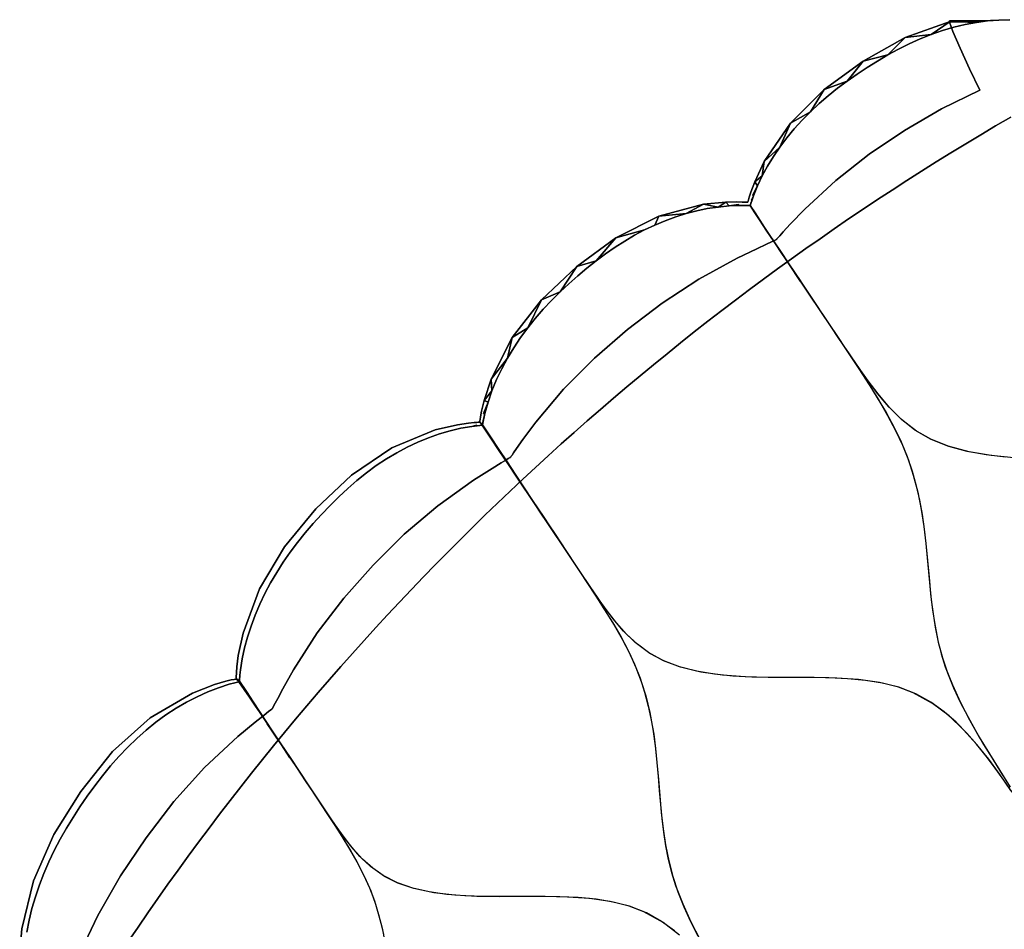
# Model space of a CAD drawing. Header units: centimetres. Extents: x -135 to 135, y -135 to 135.
# Tile 12 of 17: x -112 to -65, y 73 to 117. Entities that reach past the tile are written whole.
import ezdxf

# ---------------------------------------------------------------- set-up
doc = ezdxf.new("R2010")
doc.units = ezdxf.units.CM
doc.layers.get('0').update_dxf_attribs({"true_color": 0x5890e1})

msp = doc.modelspace()

# ---------------------------------------------------------------- linework, layer by layer
at = {"color": 206, "true_color": 0x6c0888}
for points in [[(-109.668, 71.659), (-108.728, 73.637), (-107.637, 75.539), (-106.412, 77.359), (-105.079, 79.102), (-103.614, 80.731), (-102.011, 82.221), (-101.171, 82.914), (-100.746, 83.251), (-100.534, 83.417), (-100.427, 83.5), (-100.374, 83.542), (-100.356, 83.559), (-100.35, 83.565), (-100.341, 83.58), (-100.333, 83.595), (-100.326, 83.609), (-100.215, 83.825), (-100.095, 84.056), (-99.85, 84.516), (-99.335, 85.428), (-98.199, 87.194), (-96.921, 88.867), (-95.519, 90.442), (-94.022, 91.931), (-92.412, 93.296), (-90.694, 94.52), (-89.809, 95.082), (-89.364, 95.354), (-89.142, 95.49), (-89.031, 95.558), (-88.976, 95.592), (-88.948, 95.608), (-88.934, 95.616), (-88.928, 95.621), (-88.921, 95.626), (-88.916, 95.632), (-88.911, 95.639), (-88.902, 95.651), (-88.883, 95.678), (-88.847, 95.731), (-88.775, 95.838), (-88.629, 96.05), (-88.332, 96.472), (-87.713, 97.304), (-86.373, 98.896), (-84.899, 100.378), (-83.315, 101.749), (-81.647, 103.024), (-79.886, 104.171), (-78.042, 105.174), (-77.103, 105.63), (-76.634, 105.852), (-76.4, 105.962), (-76.283, 106.017), (-76.181, 106.065), (-76.167, 106.072), (-76.16, 106.076), (-76.157, 106.078), (-76.154, 106.081), (-76.144, 106.093), (-76.124, 106.116), (-76.082, 106.163), (-76, 106.256), (-75.833, 106.442), (-75.495, 106.812), (-74.795, 107.536), (-73.307, 108.909), (-71.705, 110.165), (-70.01, 111.306), (-68.246, 112.346), (-66.403, 113.248), (-66.896, 114.258), (-67.35, 115.252), (-67.689, 116.052), (-67.854, 116.499), (-67.862, 116.566), (-67.824, 116.533), (-69.981, 115.767), (-72.004, 114.639), (-73.873, 113.273), (-75.489, 111.656), (-76.743, 109.819), (-77.204, 108.845), (-77.386, 108.35), (-77.465, 108.102), (-77.501, 107.977), (-77.519, 107.915), (-77.527, 107.884), (-77.53, 107.868), (-77.533, 107.865), (-77.536, 107.862), (-77.544, 107.859), (-77.559, 107.859), (-77.672, 107.867), (-77.801, 107.872), (-78.06, 107.878), (-78.586, 107.868), (-79.657, 107.763), (-81.81, 107.188), (-83.864, 106.156), (-85.74, 104.779), (-87.429, 103.183), (-88.835, 101.366), (-89.853, 99.377), (-90.193, 98.347), (-90.314, 97.829), (-90.362, 97.571), (-90.382, 97.442), (-90.393, 97.378), (-90.399, 97.346), (-90.402, 97.329), (-90.265, 97.184), (-90.268, 97.175), (-90.273, 97.168), (-90.28, 97.163), (-90.417, 97.31), (-90.425, 97.307), (-90.442, 97.305), (-90.474, 97.306), (-90.539, 97.299), (-90.67, 97.289), (-90.933, 97.262), (-91.464, 97.186), (-92.531, 96.939), (-94.625, 96.077), (-96.561, 94.771), (-98.271, 93.144), (-99.769, 91.32), (-100.962, 89.315), (-101.758, 87.186), (-101.986, 86.104), (-102.052, 85.567), (-102.073, 85.301), (-102.084, 85.054), (-102.084, 85.037), (-102.085, 85.02), (-102.091, 85.002), (-101.936, 84.873), (-101.941, 84.866), (-102.097, 84.995), (-102.12, 84.981), (-102.187, 84.967), (-102.321, 84.938), (-102.588, 84.873), (-103.124, 84.719), (-104.188, 84.312), (-106.218, 83.121), (-108.019, 81.501), (-109.549, 79.591), (-110.843, 77.514), (-111.81, 75.294), (-112.37, 72.997), (-112.478, 71.854)], [(-64.959, 116.622), (-65.489, 116.607), (-67.854, 116.499), (-67.689, 116.052), (-67.35, 115.252), (-66.896, 114.258), (-66.403, 113.248), (-68.246, 112.346), (-70.01, 111.306), (-71.705, 110.165), (-73.307, 108.909), (-74.795, 107.536), (-75.495, 106.812), (-75.833, 106.442), (-76, 106.256), (-76.082, 106.163), (-76.124, 106.116), (-76.144, 106.093), (-76.154, 106.081), (-76.157, 106.078), (-76.16, 106.076), (-76.167, 106.072), (-76.181, 106.065), (-76.283, 106.017), (-76.4, 105.962), (-76.634, 105.852), (-77.103, 105.63), (-78.042, 105.174), (-79.886, 104.171), (-81.647, 103.024), (-83.315, 101.749), (-84.899, 100.378), (-86.373, 98.896), (-87.713, 97.304), (-88.332, 96.472), (-88.629, 96.05), (-88.775, 95.838), (-88.847, 95.731), (-88.883, 95.678), (-88.902, 95.651), (-88.911, 95.639), (-88.916, 95.632), (-88.921, 95.626), (-88.928, 95.621), (-88.934, 95.616), (-88.948, 95.608), (-88.976, 95.592), (-89.031, 95.558), (-89.142, 95.49), (-89.364, 95.354), (-89.809, 95.082), (-90.694, 94.52), (-92.412, 93.296), (-94.022, 91.931), (-95.519, 90.442), (-96.921, 88.867), (-98.199, 87.194), (-99.335, 85.428), (-99.85, 84.516), (-100.095, 84.056), (-100.215, 83.825), (-100.326, 83.609), (-100.333, 83.595), (-100.341, 83.58), (-100.35, 83.565), (-100.356, 83.559), (-100.374, 83.542), (-100.427, 83.5), (-100.534, 83.417), (-100.746, 83.251), (-101.171, 82.914), (-102.011, 82.221), (-103.614, 80.731), (-105.079, 79.102), (-106.412, 77.359), (-107.637, 75.539), (-108.728, 73.637), (-109.668, 71.659)], [(-65.16, 95.633), (-66.095, 95.735), (-67.008, 95.899), (-67.885, 96.141), (-68.737, 96.482), (-69.441, 96.879), (-70.139, 97.418), (-70.732, 98.008), (-71.284, 98.663), (-71.759, 99.294), (-72.224, 99.954), (-72.688, 100.634), (-73.127, 101.282), (-73.57, 101.938), (-73.998, 102.575), (-74.443, 103.238), (-74.875, 103.884), (-75.302, 104.521), (-75.589, 104.95), (-75.59, 104.95), (-75.591, 104.95), (-75.814, 105.285), (-76.041, 105.624), (-76.269, 105.969), (-76.501, 106.317), (-76.726, 106.656), (-76.953, 107), (-77.183, 107.348), (-77.415, 107.7), (-77.413, 107.703), (-77.409, 107.719), (-77.401, 107.748), (-77.381, 107.809), (-77.343, 107.929), (-77.26, 108.168), (-77.068, 108.646), (-76.844, 109.122), (-76.59, 109.591), (-76.307, 110.053), (-75.998, 110.506), (-75.665, 110.948), (-75.308, 111.381), (-74.93, 111.8), (-74.531, 112.205), (-74.113, 112.596), (-73.678, 112.972), (-73.228, 113.332), (-72.764, 113.677), (-72.29, 114.009), (-71.807, 114.328), (-71.316, 114.636), (-70.816, 114.929), (-70.308, 115.205), (-69.791, 115.463), (-69.266, 115.699), (-68.734, 115.91), (-68.196, 116.096), (-67.654, 116.256), (-67.11, 116.388), (-66.566, 116.49), (-66.025, 116.562), (-65.489, 116.607), (-64.959, 116.622)], [(-107.268, 72.387), (-106.799, 73.077), (-106.325, 73.766), (-105.847, 74.449), (-105.365, 75.131), (-104.878, 75.81), (-104.386, 76.484), (-103.891, 77.156), (-103.391, 77.825), (-102.886, 78.49), (-102.378, 79.153), (-101.865, 79.812), (-101.348, 80.468), (-100.827, 81.12), (-100.301, 81.769), (-99.771, 82.414), (-99.238, 83.056), (-98.7, 83.694), (-98.158, 84.33), (-97.611, 84.961), (-97.061, 85.59), (-96.507, 86.214), (-95.949, 86.835), (-95.386, 87.452), (-94.82, 88.065), (-94.25, 88.676), (-93.676, 89.282), (-93.098, 89.885), (-92.516, 90.483), (-91.93, 91.078), (-91.341, 91.67), (-90.747, 92.257), (-90.15, 92.841), (-89.549, 93.421), (-88.945, 93.996), (-88.336, 94.568), (-87.724, 95.137), (-87.109, 95.7), (-86.489, 96.261), (-85.867, 96.816), (-85.24, 97.368), (-84.61, 97.916), (-83.977, 98.46), (-83.34, 99), (-82.699, 99.536), (-82.055, 100.067), (-81.408, 100.595), (-80.757, 101.118), (-80.103, 101.637), (-79.445, 102.151), (-78.785, 102.662), (-78.121, 103.168), (-77.453, 103.67), (-76.783, 104.168), (-76.109, 104.661), (-75.432, 105.15), (-74.752, 105.635), (-74.069, 106.114), (-73.383, 106.59), (-72.694, 107.062), (-72.001, 107.528), (-71.306, 107.991), (-70.608, 108.448), (-69.907, 108.902), (-69.203, 109.351), (-68.496, 109.795), (-67.786, 110.234), (-67.073, 110.67), (-66.358, 111.101), (-65.639, 111.526), (-64.918, 111.947)], [(-64.918, 111.947), (-65.639, 111.526), (-66.358, 111.101), (-67.073, 110.67), (-67.786, 110.234), (-68.496, 109.795), (-69.203, 109.351), (-69.907, 108.902), (-70.608, 108.448), (-71.306, 107.991), (-72.001, 107.528), (-72.694, 107.062), (-73.383, 106.59), (-74.069, 106.114), (-74.752, 105.635), (-75.432, 105.15), (-76.109, 104.661), (-76.783, 104.168), (-77.453, 103.67), (-78.121, 103.168), (-78.785, 102.662), (-79.445, 102.151), (-80.103, 101.637), (-80.757, 101.118), (-81.408, 100.595), (-82.055, 100.067), (-82.699, 99.536), (-83.34, 99), (-83.977, 98.46), (-84.61, 97.916), (-85.24, 97.368), (-85.867, 96.816), (-86.489, 96.261), (-87.109, 95.7), (-87.724, 95.137), (-88.336, 94.568), (-88.945, 93.996), (-89.549, 93.421), (-90.15, 92.841), (-90.747, 92.257), (-91.341, 91.67), (-91.93, 91.078), (-92.516, 90.483), (-93.098, 89.885), (-93.676, 89.282), (-94.25, 88.676), (-94.82, 88.065), (-95.386, 87.452), (-95.949, 86.835), (-96.507, 86.214), (-97.061, 85.59), (-97.611, 84.961), (-98.158, 84.33), (-98.7, 83.694), (-99.238, 83.056), (-99.771, 82.414), (-100.301, 81.769), (-100.827, 81.12), (-101.348, 80.468), (-101.865, 79.812), (-102.378, 79.153), (-102.886, 78.49), (-103.391, 77.825), (-103.891, 77.156), (-104.386, 76.484), (-104.878, 75.81), (-105.365, 75.131), (-105.847, 74.449), (-106.325, 73.766), (-106.799, 73.077), (-107.268, 72.387)], [(-64.907, 79.64), (-65.43, 80.389), (-65.974, 81.129), (-66.551, 81.851), (-67.178, 82.55), (-67.872, 83.212), (-68.666, 83.815), (-69.598, 84.328), (-70.298, 84.589), (-71.063, 84.782), (-71.887, 84.915), (-72.754, 84.998), (-73.647, 85.041), (-74.56, 85.057), (-75.487, 85.057), (-76.415, 85.058), (-77.335, 85.073), (-78.248, 85.119), (-79.137, 85.209), (-79.996, 85.355), (-80.805, 85.566), (-81.556, 85.852), (-82.234, 86.214), (-82.83, 86.649), (-83.356, 87.143), (-83.835, 87.681), (-84.28, 88.252), (-84.709, 88.852), (-85.131, 89.468), (-85.56, 90.103), (-85.999, 90.756), (-86.448, 91.427), (-86.909, 92.117), (-87.38, 92.824), (-87.866, 93.553), (-87.867, 93.554), (-88.266, 94.153), (-88.673, 94.769), (-89.089, 95.399), (-89.514, 96.046), (-89.884, 96.609), (-90.262, 97.185), (-90.151, 97.725), (-90.001, 98.269), (-89.812, 98.812), (-89.587, 99.357), (-89.342, 99.871), (-89.067, 100.38), (-88.765, 100.882), (-88.437, 101.374), (-88.096, 101.839), (-87.735, 102.289), (-87.354, 102.727), (-86.952, 103.154), (-86.546, 103.558), (-86.127, 103.948), (-85.697, 104.326), (-85.254, 104.697), (-84.814, 105.045), (-84.365, 105.38), (-83.906, 105.699), (-83.436, 106.001), (-82.964, 106.278), (-82.484, 106.533), (-81.994, 106.767), (-81.5, 106.975), (-80.994, 107.161), (-80.488, 107.319), (-79.982, 107.45), (-79.477, 107.554), (-78.953, 107.633), (-78.436, 107.682), (-77.927, 107.7), (-77.415, 107.7), (-77.2, 107.351), (-76.973, 107.014), (-76.793, 106.745), (-76.615, 106.479), (-76.267, 105.961), (-75.932, 105.459), (-75.591, 104.95), (-75.59, 104.95), (-75.589, 104.95), (-74.983, 104.042), (-74.399, 103.17), (-73.835, 102.323), (-73.293, 101.51), (-72.769, 100.721), (-72.266, 99.958), (-71.779, 99.21), (-71.323, 98.483), (-70.9, 97.769), (-70.515, 97.06), (-70.179, 96.36), (-69.892, 95.66), (-69.651, 94.959), (-69.453, 94.261), (-69.293, 93.563), (-69.165, 92.871), (-69.064, 92.178), (-68.984, 91.488), (-68.918, 90.803), (-68.859, 90.123), (-68.798, 89.446), (-68.728, 88.779), (-68.644, 88.118), (-68.54, 87.467), (-68.41, 86.825), (-68.25, 86.192), (-68.056, 85.573), (-67.718, 84.7), (-67.326, 83.85), (-66.891, 83.017), (-66.427, 82.198), (-65.942, 81.391), (-65.442, 80.589), (-64.935, 79.792)], [(-64.762, 95.604), (-65.856, 95.702), (-66.916, 95.879), (-67.919, 96.15), (-68.757, 96.49), (-69.512, 96.924), (-70.175, 97.448), (-70.765, 98.043), (-71.305, 98.687), (-71.817, 99.373), (-72.318, 100.089), (-72.824, 100.833), (-73.342, 101.599), (-73.877, 102.393), (-74.429, 103.215), (-75, 104.067), (-75.59, 104.949), (-74.999, 104.07), (-75.59, 104.949), (-74.999, 104.071), (-75.59, 104.949), (-74.999, 104.072), (-75.59, 104.949), (-74.999, 104.07), (-75.59, 104.949), (-74.999, 104.067), (-75.59, 104.949), (-74.997, 104.062), (-75.59, 104.949), (-74.995, 104.058), (-75.59, 104.949), (-74.993, 104.052), (-75.59, 104.949), (-74.989, 104.045), (-75.59, 104.949), (-74.984, 104.038), (-75.59, 104.949), (-74.977, 104.03), (-75.59, 104.949), (-74.97, 104.023), (-74.374, 103.132), (-73.8, 102.271), (-73.248, 101.443), (-72.716, 100.64), (-72.202, 99.861), (-71.711, 99.104), (-71.249, 98.362), (-70.823, 97.634), (-70.44, 96.914), (-70.107, 96.197), (-69.826, 95.482), (-69.593, 94.769), (-69.375, 93.942), (-69.207, 93.119), (-69.079, 92.298), (-68.983, 91.483), (-68.906, 90.672), (-68.836, 89.867), (-68.76, 89.073), (-68.667, 88.285), (-68.547, 87.513), (-68.393, 86.752), (-68.195, 86.007), (-67.949, 85.277), (-67.66, 84.567), (-67.335, 83.87), (-66.982, 83.186), (-66.608, 82.511), (-66.219, 81.847), (-65.814, 81.184), (-65.402, 80.526), (-64.985, 79.872)], [(-80.811, 72.691), (-81.601, 73.301), (-82.529, 73.816), (-83.226, 74.08), (-83.988, 74.275), (-84.808, 74.411), (-85.671, 74.495), (-86.559, 74.537), (-87.466, 74.55), (-88.385, 74.546), (-89.302, 74.539), (-90.211, 74.543), (-91.108, 74.573), (-91.979, 74.644), (-92.818, 74.765), (-93.602, 74.944), (-94.325, 75.192), (-94.973, 75.512), (-95.535, 75.901), (-96.026, 76.346), (-96.466, 76.829), (-96.87, 77.34), (-97.253, 77.872), (-97.626, 78.414), (-98, 78.967), (-98.379, 79.53), (-98.762, 80.103), (-99.151, 80.686), (-99.545, 81.276), (-99.947, 81.878), (-99.947, 81.878), (-100.274, 82.367), (-100.603, 82.865), (-100.937, 83.37), (-101.274, 83.883), (-101.6, 84.378), (-101.931, 84.881), (-101.928, 84.89), (-101.927, 84.906), (-101.927, 84.923), (-101.909, 85.164), (-101.881, 85.423), (-101.801, 85.945), (-101.689, 86.472), (-101.546, 86.999), (-101.376, 87.525), (-101.178, 88.051), (-100.956, 88.571), (-100.708, 89.086), (-100.437, 89.595), (-100.144, 90.095), (-99.829, 90.586), (-99.493, 91.066), (-99.14, 91.536), (-98.771, 91.995), (-98.387, 92.443), (-97.992, 92.882), (-97.585, 93.31), (-97.166, 93.726), (-96.735, 94.128), (-96.291, 94.515), (-95.833, 94.881), (-95.362, 95.226), (-94.878, 95.547), (-94.384, 95.843), (-93.881, 96.112), (-93.371, 96.353), (-92.856, 96.564), (-92.337, 96.746), (-91.817, 96.897), (-91.299, 97.017), (-90.783, 97.105), (-90.527, 97.139), (-90.399, 97.151), (-90.335, 97.159), (-90.305, 97.159), (-90.288, 97.161), (-90.287, 97.161), (-89.869, 96.543), (-89.461, 95.938), (-89.048, 95.321), (-88.644, 94.718), (-88.251, 94.129), (-87.867, 93.554), (-87.866, 93.553), (-87.328, 92.743), (-86.808, 91.962), (-86.302, 91.199), (-85.813, 90.46), (-85.339, 89.74), (-84.88, 89.042), (-84.437, 88.354), (-84.019, 87.683), (-83.631, 87.018), (-83.278, 86.354), (-82.969, 85.692), (-82.707, 85.027), (-82.488, 84.354), (-82.309, 83.683), (-82.165, 83.007), (-82.051, 82.332), (-81.962, 81.654), (-81.893, 80.977), (-81.836, 80.301), (-81.784, 79.628), (-81.728, 78.955), (-81.663, 78.29), (-81.581, 77.628), (-81.477, 76.974), (-81.349, 76.329), (-81.189, 75.692), (-80.996, 75.068), (-80.659, 74.189), (-80.268, 73.334), (-79.836, 72.495)], [(-64.847, 79.55), (-65.249, 80.131), (-65.663, 80.71), (-66.092, 81.28), (-66.543, 81.84), (-67.025, 82.386), (-67.542, 82.91), (-68.112, 83.409), (-68.746, 83.866), (-69.466, 84.266), (-70.29, 84.585), (-71.215, 84.811), (-72.219, 84.952), (-73.267, 85.026), (-74.353, 85.054), (-75.456, 85.056), (-76.564, 85.058), (-77.668, 85.085), (-78.743, 85.161), (-79.783, 85.312), (-80.762, 85.553), (-81.575, 85.859), (-82.302, 86.256), (-82.935, 86.737), (-83.492, 87.284), (-83.994, 87.877), (-84.468, 88.507), (-84.926, 89.164), (-85.387, 89.844), (-85.857, 90.542), (-86.339, 91.262), (-86.834, 92.002), (-87.343, 92.766), (-87.867, 93.553), (-87.343, 92.769), (-87.867, 93.553), (-87.343, 92.77), (-87.867, 93.553), (-87.343, 92.77), (-87.867, 93.553), (-87.344, 92.769), (-87.867, 93.553), (-87.343, 92.766), (-87.867, 93.553), (-87.342, 92.761), (-87.867, 93.553), (-87.341, 92.757), (-87.867, 93.553), (-87.338, 92.751), (-87.867, 93.553), (-87.334, 92.745), (-87.867, 93.553), (-87.33, 92.739), (-87.867, 93.553), (-87.323, 92.732), (-87.867, 93.553), (-87.317, 92.727), (-86.785, 91.928), (-86.27, 91.151), (-85.773, 90.399), (-85.29, 89.666), (-84.823, 88.953), (-84.374, 88.256), (-83.951, 87.57), (-83.561, 86.892), (-83.209, 86.216), (-82.904, 85.538), (-82.647, 84.857), (-82.435, 84.172), (-82.239, 83.374), (-82.088, 82.574), (-81.976, 81.772), (-81.892, 80.973), (-81.825, 80.171), (-81.763, 79.373), (-81.692, 78.583), (-81.603, 77.796), (-81.485, 77.02), (-81.331, 76.255), (-81.134, 75.505), (-80.889, 74.771), (-80.601, 74.057), (-80.278, 73.354), (-79.926, 72.665)], [(-112.478, 71.854), (-112.37, 72.997), (-111.81, 75.294), (-110.843, 77.514), (-109.549, 79.591), (-108.019, 81.501), (-106.218, 83.121), (-104.188, 84.312), (-103.124, 84.719), (-102.588, 84.873), (-102.321, 84.938), (-102.187, 84.967), (-102.12, 84.981), (-102.097, 84.995), (-101.941, 84.866), (-101.955, 84.853), (-101.964, 84.849), (-102.029, 84.832), (-102.158, 84.8), (-102.417, 84.729), (-102.936, 84.564), (-103.452, 84.366), (-103.966, 84.135), (-104.473, 83.872), (-104.973, 83.58), (-105.463, 83.258), (-105.942, 82.909), (-106.407, 82.533), (-106.858, 82.134), (-107.294, 81.712), (-107.713, 81.271), (-108.116, 80.813), (-108.503, 80.34), (-108.876, 79.855), (-109.236, 79.36), (-109.584, 78.856), (-109.918, 78.345), (-110.237, 77.824), (-110.538, 77.294), (-110.819, 76.756), (-111.08, 76.21), (-111.319, 75.657), (-111.533, 75.099), (-111.723, 74.536), (-111.889, 73.971), (-112.028, 73.405), (-112.141, 72.84)], [(-112.141, 72.84), (-112.028, 73.405), (-111.889, 73.971), (-111.723, 74.536), (-111.533, 75.099), (-111.319, 75.657), (-111.08, 76.21), (-110.819, 76.756), (-110.538, 77.294), (-110.237, 77.824), (-109.918, 78.345), (-109.584, 78.856), (-109.236, 79.36), (-108.876, 79.855), (-108.503, 80.34), (-108.116, 80.813), (-107.713, 81.271), (-107.294, 81.712), (-106.858, 82.134), (-106.407, 82.533), (-105.942, 82.909), (-105.463, 83.258), (-104.973, 83.58), (-104.473, 83.872), (-103.966, 84.135), (-103.452, 84.366), (-102.936, 84.564), (-102.417, 84.729), (-102.158, 84.8), (-102.029, 84.832), (-101.964, 84.849), (-101.955, 84.853), (-101.703, 84.483), (-101.454, 84.118), (-101.196, 83.736), (-100.94, 83.357), (-100.686, 82.979), (-100.437, 82.609), (-100.196, 82.248), (-99.948, 81.878), (-99.947, 81.878), (-99.947, 81.878), (-99.502, 81.209), (-99.067, 80.555), (-98.638, 79.908), (-98.22, 79.274), (-97.809, 78.65), (-97.408, 78.037), (-97.015, 77.425), (-96.642, 76.817), (-96.293, 76.208), (-95.973, 75.591), (-95.692, 74.968), (-95.453, 74.334), (-95.253, 73.688), (-95.089, 73.035), (-94.957, 72.374)], [(-81.05, 72.892), (-81.681, 73.352), (-82.398, 73.755), (-83.218, 74.076), (-84.14, 74.305), (-85.138, 74.448), (-86.181, 74.522), (-87.26, 74.549), (-88.354, 74.545), (-89.45, 74.537), (-90.538, 74.55), (-91.594, 74.605), (-92.61, 74.728), (-93.561, 74.932), (-94.344, 75.198), (-95.037, 75.55), (-95.634, 75.98), (-96.152, 76.473), (-96.612, 77.004), (-97.039, 77.566), (-97.446, 78.147), (-97.85, 78.742), (-98.256, 79.346), (-98.67, 79.962), (-99.088, 80.589), (-99.515, 81.228), (-99.948, 81.877), (-99.515, 81.229), (-99.948, 81.877), (-99.516, 81.231), (-99.948, 81.877), (-99.517, 81.231), (-99.948, 81.877), (-99.517, 81.23), (-99.948, 81.877), (-99.517, 81.228), (-99.948, 81.877), (-99.517, 81.224), (-99.948, 81.877), (-99.515, 81.22), (-99.948, 81.877), (-99.513, 81.215), (-99.948, 81.877), (-99.51, 81.21), (-99.948, 81.877), (-99.505, 81.205), (-99.948, 81.877), (-99.499, 81.199), (-99.948, 81.877), (-99.493, 81.194), (-99.048, 80.525), (-98.611, 79.867), (-98.185, 79.223), (-97.766, 78.585), (-97.357, 77.959), (-96.959, 77.336), (-96.581, 76.715), (-96.229, 76.091), (-95.91, 75.462), (-95.632, 74.821), (-95.398, 74.171), (-95.205, 73.511), (-95.024, 72.734)]]:
    msp.add_lwpolyline(points, dxfattribs=at)
for points in [[(-67.824, 116.533), (-68.734, 115.91), (-69.981, 115.767)], [(-67.824, 116.533), (-66.566, 116.49), (-67.11, 116.388), (-67.654, 116.256), (-68.196, 116.096), (-68.734, 115.91)], [(-67.862, 116.566), (-67.854, 116.499), (-66.025, 116.562)], [(-67.862, 116.566), (-66.566, 116.49), (-67.824, 116.533)], [(-66.566, 116.49), (-67.862, 116.566), (-66.025, 116.562)], [(-66.025, 116.562), (-67.854, 116.499), (-65.489, 116.607)], [(-69.266, 115.699), (-69.791, 115.463), (-70.308, 115.205), (-70.816, 114.929), (-69.981, 115.767), (-68.734, 115.91)], [(-72.004, 114.639), (-69.981, 115.767), (-70.816, 114.929)], [(-72.004, 114.639), (-70.816, 114.929), (-71.316, 114.636), (-71.807, 114.328), (-72.29, 114.009), (-72.764, 113.677)], [(-72.764, 113.677), (-73.873, 113.273), (-72.004, 114.639)], [(-73.873, 113.273), (-72.764, 113.677), (-73.228, 113.332), (-73.678, 112.972), (-74.113, 112.596), (-74.531, 112.205)], [(-74.531, 112.205), (-75.489, 111.656), (-73.873, 113.273)], [(-74.93, 111.8), (-75.308, 111.381), (-75.665, 110.948), (-75.998, 110.506), (-75.489, 111.656), (-74.531, 112.205)], [(-76.743, 109.819), (-75.489, 111.656), (-75.998, 110.506)], [(-76.743, 109.819), (-75.998, 110.506), (-76.307, 110.053), (-76.59, 109.591), (-76.844, 109.122)], [(-77.204, 108.845), (-76.743, 109.819), (-76.844, 109.122)], [(-77.363, 107.956), (-77.343, 107.929), (-77.392, 107.822), (-77.381, 107.809), (-77.406, 107.756), (-77.401, 107.748), (-77.412, 107.723), (-77.409, 107.719), (-77.414, 107.705), (-77.417, 107.702), (-77.415, 107.7), (-77.445, 107.698), (-77.927, 107.7), (-77.973, 107.759), (-78.436, 107.682), (-78.586, 107.868), (-78.06, 107.878), (-77.801, 107.872), (-77.672, 107.867), (-77.559, 107.859), (-77.544, 107.859), (-77.536, 107.862), (-77.533, 107.865), (-77.53, 107.868), (-77.527, 107.884), (-77.519, 107.915), (-77.501, 107.977), (-77.465, 108.102), (-77.386, 108.35), (-77.204, 108.845), (-77.068, 108.646), (-77.3, 108.224), (-77.26, 108.168)], [(-77.204, 108.845), (-76.844, 109.122), (-77.068, 108.646)], [(-77.3, 108.224), (-77.068, 108.646), (-77.26, 108.168)], [(-80.488, 107.319), (-81.81, 107.188), (-79.657, 107.763)], [(-79.477, 107.554), (-79.982, 107.45), (-80.488, 107.319), (-79.657, 107.763), (-78.953, 107.633)], [(-78.586, 107.868), (-78.953, 107.633), (-79.657, 107.763)], [(-78.586, 107.868), (-78.436, 107.682), (-78.953, 107.633)], [(-77.973, 107.759), (-77.927, 107.7), (-78.436, 107.682)], [(-77.412, 107.723), (-77.401, 107.748), (-77.409, 107.719)], [(-77.406, 107.756), (-77.381, 107.809), (-77.401, 107.748)], [(-77.392, 107.822), (-77.343, 107.929), (-77.381, 107.809)], [(-77.363, 107.956), (-77.26, 108.168), (-77.343, 107.929)], [(-80.994, 107.161), (-81.5, 106.975), (-81.994, 106.767), (-81.81, 107.188), (-80.488, 107.319)], [(-77.445, 107.698), (-77.415, 107.7), (-77.927, 107.7)], [(-75.59, 104.95), (-76.062, 105.658), (-75.59, 104.95), (-76.06, 105.652), (-75.59, 104.95), (-76.057, 105.646), (-75.59, 104.95), (-76.053, 105.64), (-75.59, 104.95), (-75.932, 105.459), (-76.267, 105.961), (-76.615, 106.479), (-76.793, 106.745), (-76.973, 107.014), (-77.2, 107.351), (-77.415, 107.7), (-77.43, 107.69), (-77.431, 107.691), (-77.434, 107.693), (-77.436, 107.694), (-77.437, 107.696), (-77.437, 107.698), (-77.437, 107.701), (-77.436, 107.704), (-77.434, 107.706), (-77.431, 107.709), (-77.427, 107.711), (-77.424, 107.711), (-77.421, 107.711), (-77.418, 107.709), (-77.415, 107.707), (-77.414, 107.704), (-77.414, 107.702), (-77.414, 107.701), (-77.415, 107.7), (-77.415, 107.7), (-77.183, 107.348), (-76.953, 107), (-76.726, 106.656), (-76.501, 106.317), (-76.269, 105.969), (-76.041, 105.624), (-75.814, 105.285), (-75.591, 104.95)], [(-77.414, 107.705), (-77.409, 107.719), (-77.413, 107.703), (-77.415, 107.7), (-77.417, 107.702)], [(-81.81, 107.188), (-81.994, 106.767), (-82.484, 106.533), (-83.864, 106.156)], [(-83.864, 106.156), (-82.484, 106.533), (-82.964, 106.278), (-83.436, 106.001), (-83.906, 105.699), (-84.365, 105.38), (-84.814, 105.045)], [(-83.864, 106.156), (-84.814, 105.045), (-85.74, 104.779)], [(-85.254, 104.697), (-85.697, 104.326), (-86.127, 103.948), (-86.546, 103.558), (-85.74, 104.779), (-84.814, 105.045)], [(-87.429, 103.183), (-85.74, 104.779), (-86.546, 103.558)], [(-87.429, 103.183), (-86.546, 103.558), (-86.952, 103.154), (-87.354, 102.727), (-87.735, 102.289), (-88.096, 101.839)], [(-88.835, 101.366), (-87.429, 103.183), (-88.096, 101.839)], [(-88.835, 101.366), (-88.096, 101.839), (-88.437, 101.374), (-88.765, 100.882), (-89.067, 100.38)], [(-89.853, 99.377), (-88.835, 101.366), (-89.067, 100.38)], [(-89.853, 99.377), (-89.067, 100.38), (-89.342, 99.871), (-89.587, 99.357), (-89.812, 98.812)], [(-89.853, 99.377), (-89.812, 98.812), (-90.193, 98.347)], [(-90.193, 98.347), (-89.812, 98.812), (-90.001, 98.269)], [(-90.362, 97.571), (-90.314, 97.829), (-90.193, 98.347), (-90.001, 98.269), (-90.211, 97.718), (-90.151, 97.725), (-90.26, 97.236), (-90.262, 97.185), (-90.264, 97.202), (-90.265, 97.184), (-90.402, 97.329), (-90.399, 97.346), (-90.393, 97.378), (-90.382, 97.442)], [(-90.211, 97.718), (-90.001, 98.269), (-90.151, 97.725)], [(-90.26, 97.236), (-90.151, 97.725), (-90.262, 97.185)], [(-90.783, 97.105), (-91.299, 97.017), (-91.817, 96.897), (-92.337, 96.746), (-92.856, 96.564), (-93.371, 96.353), (-93.881, 96.112), (-94.384, 95.843), (-94.878, 95.547), (-95.362, 95.226), (-95.833, 94.881), (-96.291, 94.515), (-96.735, 94.128), (-97.166, 93.726), (-97.585, 93.31), (-97.992, 92.882), (-98.387, 92.443), (-98.771, 91.995), (-99.14, 91.536), (-99.493, 91.066), (-99.829, 90.586), (-100.144, 90.095), (-100.437, 89.595), (-100.708, 89.086), (-100.956, 88.571), (-101.178, 88.051), (-101.376, 87.525), (-101.546, 86.999), (-101.689, 86.472), (-101.801, 85.945), (-101.881, 85.423), (-101.909, 85.164), (-101.927, 84.923), (-101.927, 84.906), (-101.928, 84.89), (-101.931, 84.881), (-101.936, 84.873), (-102.091, 85.002), (-102.085, 85.02), (-102.084, 85.037), (-102.084, 85.054), (-102.073, 85.301), (-102.052, 85.567), (-101.986, 86.104), (-101.758, 87.186), (-100.962, 89.315), (-99.769, 91.32), (-98.271, 93.144), (-96.561, 94.771), (-94.625, 96.077), (-92.531, 96.939), (-91.464, 97.186), (-90.933, 97.262), (-90.67, 97.289), (-90.539, 97.299), (-90.474, 97.306), (-90.442, 97.305), (-90.425, 97.307), (-90.417, 97.31), (-90.28, 97.163), (-90.29, 97.162), (-90.305, 97.159), (-90.307, 97.161), (-90.335, 97.159), (-90.341, 97.164), (-90.399, 97.151), (-90.527, 97.139), (-90.55, 97.162)], [(-90.55, 97.162), (-90.527, 97.139), (-90.783, 97.105)], [(-90.341, 97.164), (-90.335, 97.159), (-90.399, 97.151)], [(-90.307, 97.161), (-90.305, 97.159), (-90.335, 97.159)], [(-90.29, 97.162), (-90.28, 97.163), (-90.287, 97.161), (-90.288, 97.161), (-90.305, 97.159)], [(-87.867, 93.554), (-88.491, 94.496), (-87.867, 93.554), (-88.49, 94.493), (-87.867, 93.554), (-88.489, 94.488), (-87.867, 93.554), (-88.488, 94.482), (-87.867, 93.554), (-88.485, 94.476), (-87.867, 93.554), (-88.48, 94.469), (-87.867, 93.554), (-88.251, 94.129), (-88.644, 94.718), (-89.048, 95.321), (-89.461, 95.938), (-89.869, 96.543), (-90.287, 97.161), (-90.288, 97.161), (-90.288, 97.161), (-90.289, 97.161), (-90.289, 97.16), (-90.289, 97.16), (-90.291, 97.161), (-90.293, 97.164), (-90.294, 97.167), (-90.293, 97.172), (-90.291, 97.176), (-90.285, 97.184), (-90.275, 97.19), (-90.271, 97.192), (-90.266, 97.191), (-90.262, 97.19), (-90.26, 97.188), (-90.26, 97.187), (-90.26, 97.186), (-90.26, 97.185), (-90.261, 97.185), (-90.261, 97.185), (-90.262, 97.185), (-89.884, 96.609), (-89.514, 96.046), (-89.089, 95.399), (-88.673, 94.769), (-88.266, 94.153)], [(-90.264, 97.202), (-90.262, 97.185), (-90.265, 97.184)], [(-99.947, 81.878), (-100.599, 82.856), (-99.947, 81.878), (-100.598, 82.848), (-99.947, 81.878), (-100.595, 82.839), (-99.947, 81.878), (-100.588, 82.829), (-99.947, 81.878), (-100.584, 82.826), (-99.947, 81.878), (-100.582, 82.825), (-99.947, 81.878), (-99.948, 81.878), (-100.196, 82.248), (-100.437, 82.609), (-100.686, 82.979), (-100.94, 83.357), (-101.196, 83.736), (-101.454, 84.118), (-101.703, 84.483), (-101.955, 84.853), (-101.956, 84.852), (-101.956, 84.852), (-101.956, 84.852), (-101.957, 84.852), (-101.957, 84.852), (-101.959, 84.852), (-101.961, 84.854), (-101.962, 84.857), (-101.962, 84.862), (-101.96, 84.867), (-101.954, 84.877), (-101.946, 84.885), (-101.941, 84.887), (-101.936, 84.888), (-101.932, 84.887), (-101.929, 84.885), (-101.929, 84.884), (-101.929, 84.882), (-101.929, 84.882), (-101.929, 84.882), (-101.93, 84.881), (-101.931, 84.881), (-101.6, 84.378), (-101.274, 83.883), (-100.937, 83.37), (-100.603, 82.865), (-100.274, 82.367)]]:
    msp.add_lwpolyline(points, close=True, dxfattribs=at)

doc.saveas('drawing.dxf')
